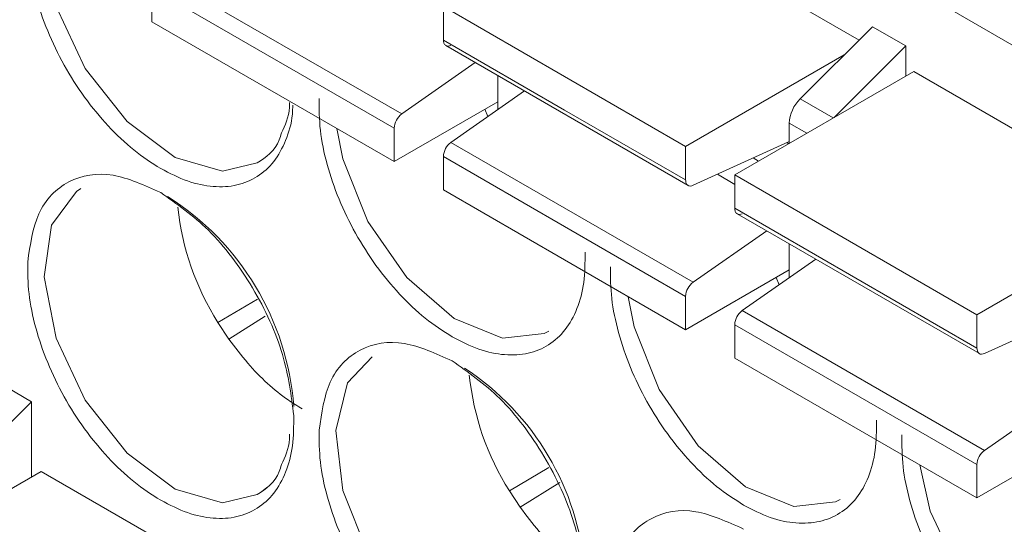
# Model space of a CAD drawing. Header units: millimetres. Extents: x -420 to 420, y -297 to 297.
# Tile 139 of 197: x 227.31 to 235.72, y 89.06 to 93.37. Entities that reach past the tile are written whole.
import ezdxf

# ---------------------------------------------------------------- set-up
doc = ezdxf.new("R2010")
doc.units = ezdxf.units.MM
doc.header["$MEASUREMENT"] = 0
doc.layers.add('layer 1', color=7, linetype='Continuous')

msp = doc.modelspace()

# ---------------------------------------------------------------- linework, layer by layer
at = {"layer": 'layer 1', "color": 7, "lineweight": 9}
for points in [[(242.4776, 89.2871), (242.4776, 89.2871), (224.5045, 99.6628), (224.5045, 99.6628)], [(232.4574, 94.3588), (232.4574, 94.3588), (234.4781, 93.1925), (234.4781, 93.1925)], [(230.5755, 92.5613), (230.5755, 92.5613), (228.5083, 93.7547), (228.5083, 93.7547)], [(228.4436, 93.6341), (228.4436, 93.6341), (230.5109, 92.4407), (230.5109, 92.4407)], [(228.4436, 93.3488), (228.4436, 93.3488), (228.4436, 93.6341), (228.4436, 93.6341)], [(230.9302, 93.4772), (230.9302, 93.4772), (230.9302, 93.1916), (230.9302, 93.1916)], [(230.9302, 93.4772), (230.9302, 93.4772), (232.9973, 92.2838), (232.9973, 92.2838)], [(228.4436, 93.3488), (228.4436, 93.3488), (230.5109, 92.1554), (230.5109, 92.1554)], [(233.9752, 92.6907), (233.9752, 92.6907), (234.5921, 93.306), (234.5921, 93.306)], [(234.5921, 93.306), (234.5921, 93.306), (234.8762, 93.142), (234.8762, 93.142)], [(231.9637, 92.5951), (231.9637, 92.5951), (230.9302, 93.1916), (230.9302, 93.1916)], [(230.9512, 93.145), (230.9512, 93.145), (233.0186, 91.9515), (233.0186, 91.9515)], [(234.8762, 93.142), (234.8762, 93.142), (234.2637, 92.5309), (234.2637, 92.5309)], [(234.8762, 93.142), (234.8762, 93.142), (234.8762, 92.8846), (234.8762, 92.8846)], [(234.3506, 93.065), (234.3506, 93.065), (232.9973, 92.2838), (232.9973, 92.2838)], [(231.203, 92.9998), (231.203, 92.9998), (230.5755, 92.5613), (230.5755, 92.5613)], [(231.3952, 92.8887), (231.3952, 92.8887), (231.3952, 92.5992), (231.3952, 92.5992)], [(234.9437, 92.9236), (234.9437, 92.9236), (233.4164, 92.0419), (233.4164, 92.0419)], [(234.9437, 92.9236), (234.9437, 92.9236), (236.9644, 91.757), (236.9644, 91.757)], [(231.6222, 92.7579), (231.6222, 92.7579), (230.9946, 92.3192), (230.9946, 92.3192)], [(233.9752, 92.6907), (233.9192, 92.6354), (233.8859, 92.5611), (233.8818, 92.4825)], [(234.2578, 92.5275), (234.2578, 92.5275), (233.9752, 92.6907), (233.9752, 92.6907)], [(230.5109, 92.1554), (230.5109, 92.1554), (231.3952, 92.666), (231.3952, 92.666)], [(231.2839, 92.6017), (231.2839, 92.6017), (231.3089, 92.5389), (231.3089, 92.5389)], [(232.9973, 91.9983), (232.9973, 91.9983), (231.9637, 92.5951), (231.9637, 92.5951)], [(230.5755, 92.5613), (230.5369, 92.5328), (230.5131, 92.4886), (230.5109, 92.4407)], [(230.5109, 92.4407), (230.5109, 92.4407), (230.5109, 92.1554), (230.5109, 92.1554)], [(233.8818, 92.4825), (233.8818, 92.4825), (233.8818, 92.3105), (233.8818, 92.3105)], [(233.8818, 92.4825), (233.8818, 92.4825), (234.0307, 92.3965), (234.0307, 92.3965)], [(230.9946, 92.3192), (230.956, 92.2908), (230.9324, 92.2465), (230.9302, 92.1986)], [(233.0617, 91.1259), (233.0617, 91.1259), (230.9946, 92.3192), (230.9946, 92.3192)], [(232.9973, 91.9983), (232.9973, 91.9983), (232.9973, 92.2838), (232.9973, 92.2838)], [(233.8767, 92.324), (233.8767, 92.324), (233.0622, 91.9527), (233.0622, 91.9527)], [(233.8767, 92.3075), (233.8767, 92.3075), (233.8609, 92.3168), (233.8609, 92.3168)], [(232.9973, 91.0053), (232.9973, 91.0053), (230.9302, 92.1986), (230.9302, 92.1986)], [(230.9302, 92.1986), (230.9302, 92.1986), (230.9302, 91.9135), (230.9302, 91.9135)], [(233.5746, 92.1862), (233.5746, 92.1862), (233.6205, 92.1597), (233.6205, 92.1597)], [(233.4164, 91.9611), (233.4164, 91.9611), (233.2681, 92.0465), (233.2681, 92.0465)], [(233.4164, 92.0419), (233.4164, 92.0419), (233.4164, 91.7564), (233.4164, 91.7564)], [(233.4164, 92.0419), (233.4164, 92.0419), (235.4836, 90.8484), (235.4836, 90.8484)], [(229.6536, 90.0662), (229.5982, 90.8003), (229.1981, 91.465), (228.5751, 91.8574)], [(232.9973, 90.72), (232.9973, 90.72), (230.9302, 91.9135), (230.9302, 91.9135)], [(228.6655, 91.767), (228.7012, 91.4166), (228.8182, 91.0793), (229.007, 90.7818)], [(234.4501, 91.1596), (234.4501, 91.1596), (233.4164, 91.7564), (233.4164, 91.7564)], [(233.4377, 91.7096), (233.4377, 91.7096), (235.505, 90.5163), (235.505, 90.5163)], [(235.4836, 90.8484), (235.4836, 90.8484), (236.8368, 91.6296), (236.8368, 91.6296)], [(233.0617, 91.1259), (233.0617, 91.1259), (233.6893, 91.5643), (233.6893, 91.5643)], [(233.8818, 91.4532), (233.8818, 91.4532), (233.8818, 91.1639), (233.8818, 91.1639)], [(234.1084, 91.3224), (234.1084, 91.3224), (233.481, 90.8839), (233.481, 90.8839)], [(233.8818, 91.2305), (233.8818, 91.2305), (232.9973, 90.72), (232.9973, 90.72)], [(233.7703, 91.1663), (233.7703, 91.1663), (233.7952, 91.1036), (233.7952, 91.1036)], [(233.0617, 91.1259), (233.0235, 91.0973), (232.9997, 91.0531), (232.9973, 91.0053)], [(235.4836, 90.5628), (235.4836, 90.5628), (234.4501, 91.1596), (234.4501, 91.1596)], [(232.9973, 91.0053), (232.9973, 91.0053), (232.9973, 90.72), (232.9973, 90.72)], [(229.3447, 90.9808), (229.3447, 90.9808), (229.007, 90.7818), (229.007, 90.7818)], [(229.0996, 90.6412), (229.0996, 90.6412), (229.4101, 90.8359), (229.4101, 90.8359)], [(233.481, 90.8839), (233.4426, 90.8554), (233.4188, 90.8112), (233.4164, 90.7633)], [(235.5483, 89.6904), (235.5483, 89.6904), (233.481, 90.8839), (233.481, 90.8839)], [(235.4836, 90.8484), (235.4836, 90.8484), (235.4836, 90.5628), (235.4836, 90.5628)], [(236.3631, 90.8885), (236.3631, 90.8885), (235.5487, 90.5174), (235.5487, 90.5174)], [(229.0996, 90.6412), (229.0996, 90.6412), (229.007, 90.7818), (229.007, 90.7818)], [(235.4836, 89.5698), (235.4836, 89.5698), (233.4164, 90.7633), (233.4164, 90.7633)], [(233.4164, 90.7633), (233.4164, 90.7633), (233.4164, 90.478), (233.4164, 90.478)], [(235.4836, 89.2847), (235.4836, 89.2847), (233.4164, 90.478), (233.4164, 90.478)], [(232.1383, 88.66), (232.0816, 89.3649), (231.7029, 90.0042), (231.1118, 90.3924)], [(231.1517, 90.3316), (231.1877, 89.9809), (231.3046, 89.6435), (231.4936, 89.3462)], [(227.133, 90.2701), (227.133, 90.2701), (227.4171, 90.1061), (227.4171, 90.1061)], [(227.4171, 90.1061), (227.4171, 90.1061), (226.8002, 89.4906), (226.8002, 89.4906)], [(227.4171, 90.1061), (227.4171, 90.1061), (227.4171, 89.4634), (227.4171, 89.4634)], [(235.5483, 89.6904), (235.5483, 89.6904), (236.1758, 90.1291), (236.1758, 90.1291)], [(236.3681, 89.7953), (236.3681, 89.7953), (235.4836, 89.2847), (235.4836, 89.2847)], [(235.5483, 89.6904), (235.5097, 89.662), (235.486, 89.6179), (235.4836, 89.5698)], [(235.4836, 89.5698), (235.4836, 89.5698), (235.4836, 89.2847), (235.4836, 89.2847)], [(227.4986, 89.5103), (227.4986, 89.5103), (225.9711, 88.6287), (225.9711, 88.6287)], [(227.4986, 89.5103), (227.4986, 89.5103), (229.271, 88.4872), (229.271, 88.4872)], [(231.8313, 89.5453), (231.8313, 89.5453), (231.4936, 89.3462), (231.4936, 89.3462)], [(231.586, 89.2057), (231.586, 89.2057), (231.9249, 89.4182), (231.9249, 89.4182)], [(231.586, 89.2057), (231.586, 89.2057), (231.4936, 89.3462), (231.4936, 89.3462)]]:
    msp.add_open_spline(points, degree=3, dxfattribs=at)
for points, knots in [([(228.5182, 92.0956), (228.4414, 92.1447), (228.3646, 92.1942), (228.2895, 92.2541), (228.2895, 92.2541), (228.2144, 92.3139), (228.1408, 92.3843), (228.07, 92.4604), (228.07, 92.4604), (227.9995, 92.5364), (227.932, 92.6182), (227.8692, 92.705), (227.8692, 92.705), (227.806, 92.792), (227.7475, 92.884), (227.6945, 92.9791), (227.6945, 92.9791), (227.6417, 93.0737), (227.5943, 93.1714), (227.5537, 93.2698), (227.5537, 93.2698), (227.5131, 93.3685), (227.4796, 93.4681), (227.4524, 93.5669), (227.4524, 93.5669), (227.4254, 93.6656), (227.405, 93.7637), (227.3945, 93.8573), (227.3945, 93.8573), (227.3841, 93.9509), (227.3835, 94.0399), (227.3831, 94.1291)], [0, 0, 0, 0, 0.111111, 0.111111, 0.111111, 0.111111, 0.222222, 0.222222, 0.222222, 0.222222, 0.333333, 0.333333, 0.333333, 0.333333, 0.444444, 0.444444, 0.444444, 0.444444, 0.555556, 0.555556, 0.555556, 0.555556, 0.666667, 0.666667, 0.666667, 0.666667, 0.777778, 0.777778, 0.777778, 0.777778, 1, 1, 1, 1]), ([(229.3427, 92.144), (229.3427, 92.144), (229.046, 92.0737), (229.046, 92.0737), (229.046, 92.0737), (229.046, 92.0737), (228.6427, 92.1892), (228.6427, 92.1892), (228.6427, 92.1892), (228.6427, 92.1892), (228.2314, 92.4966), (228.2314, 92.4966), (228.2314, 92.4966), (228.2314, 92.4966), (227.8746, 92.9492), (227.8746, 92.9492), (227.8746, 92.9492), (227.8746, 92.9492), (227.6264, 93.4776), (227.6264, 93.4776), (227.6264, 93.4776), (227.6264, 93.4776), (227.5356, 93.8729), (227.5356, 93.8729)], [0, 0, 0, 0, 0.142857, 0.142857, 0.142857, 0.142857, 0.285714, 0.285714, 0.285714, 0.285714, 0.428571, 0.428571, 0.428571, 0.428571, 0.571429, 0.571429, 0.571429, 0.571429, 0.714286, 0.714286, 0.714286, 0.714286, 1, 1, 1, 1]), ([(230.9302, 93.1916), (230.9309, 93.182), (230.9319, 93.1724), (230.9349, 93.1645), (230.9349, 93.1645), (230.9377, 93.1566), (230.9428, 93.1508), (230.9487, 93.1466), (230.9487, 93.1466), (230.9546, 93.1424), (230.9618, 93.14), (230.9696, 93.1402), (230.9696, 93.1402), (230.9776, 93.1403), (230.9864, 93.1432), (230.9951, 93.1462)], [0, 0, 0, 0, 0.2, 0.2, 0.2, 0.2, 0.4, 0.4, 0.4, 0.4, 0.6, 0.6, 0.6, 0.6, 1, 1, 1, 1]), ([(231.0046, 90.6601), (230.928, 90.7096), (230.8512, 90.7587), (230.776, 90.8187), (230.776, 90.8187), (230.7007, 90.8785), (230.6271, 90.949), (230.5566, 91.0251), (230.5566, 91.0251), (230.4861, 91.1012), (230.4183, 91.1827), (230.3554, 91.2696), (230.3554, 91.2696), (230.2924, 91.3566), (230.2339, 91.4488), (230.1811, 91.5436), (230.1811, 91.5436), (230.128, 91.6384), (230.0806, 91.7359), (230.0401, 91.8345), (230.0401, 91.8345), (229.9996, 91.9332), (229.9659, 92.0326), (229.9389, 92.1315), (229.9389, 92.1315), (229.9118, 92.2304), (229.8915, 92.3282), (229.8809, 92.4218), (229.8809, 92.4218), (229.8704, 92.5155), (229.87, 92.6047), (229.8694, 92.6937)], [0, 0, 0, 0, 0.111111, 0.111111, 0.111111, 0.111111, 0.222222, 0.222222, 0.222222, 0.222222, 0.333333, 0.333333, 0.333333, 0.333333, 0.444444, 0.444444, 0.444444, 0.444444, 0.555556, 0.555556, 0.555556, 0.555556, 0.666667, 0.666667, 0.666667, 0.666667, 0.777778, 0.777778, 0.777778, 0.777778, 1, 1, 1, 1]), ([(229.6454, 92.6374), (229.6448, 92.6113), (229.6439, 92.5852), (229.6419, 92.5601), (229.6419, 92.5601), (229.6349, 92.4762), (229.612, 92.4033), (229.5839, 92.3365), (229.5839, 92.3365), (229.5561, 92.2696), (229.5231, 92.2085), (229.483, 92.1564), (229.483, 92.1564), (229.4426, 92.1044), (229.395, 92.0618), (229.342, 92.028), (229.342, 92.028), (229.289, 91.9942), (229.2307, 91.9697), (229.1677, 91.9555), (229.1677, 91.9555), (229.1047, 91.9414), (229.0369, 91.9376), (228.9664, 91.9431), (228.9664, 91.9431), (228.8957, 91.9485), (228.8223, 91.9629), (228.7472, 91.9898), (228.7472, 91.9898), (228.6719, 92.0168), (228.5951, 92.0562), (228.5182, 92.0956)], [0, 0, 0, 0, 0.111111, 0.111111, 0.111111, 0.111111, 0.222222, 0.222222, 0.222222, 0.222222, 0.333333, 0.333333, 0.333333, 0.333333, 0.444444, 0.444444, 0.444444, 0.444444, 0.555556, 0.555556, 0.555556, 0.555556, 0.666667, 0.666667, 0.666667, 0.666667, 0.777778, 0.777778, 0.777778, 0.777778, 1, 1, 1, 1]), ([(229.617, 92.6582), (229.6169, 92.6447), (229.6169, 92.6313), (229.6162, 92.6184), (229.6162, 92.6184), (229.612, 92.5297), (229.5799, 92.4646), (229.5479, 92.3997)], [0, 0, 0, 0, 0.333333, 0.333333, 0.333333, 0.333333, 1, 1, 1, 1]), ([(231.8291, 90.7086), (231.8291, 90.7086), (231.7905, 90.6884), (231.7905, 90.6884), (231.7905, 90.6884), (231.7905, 90.6884), (231.4336, 90.6481), (231.4336, 90.6481), (231.4336, 90.6481), (231.4336, 90.6481), (231.0221, 90.8156), (231.0221, 90.8156), (231.0221, 90.8156), (231.0221, 90.8156), (230.6191, 91.1654), (230.6191, 91.1654), (230.6191, 91.1654), (230.6191, 91.1654), (230.2853, 91.6444), (230.2853, 91.6444), (230.2853, 91.6444), (230.2853, 91.6444), (230.0719, 92.1797), (230.0719, 92.1797), (230.0719, 92.1797), (230.0719, 92.1797), (230.0221, 92.4375), (230.0221, 92.4375)], [0, 0, 0, 0, 0.125, 0.125, 0.125, 0.125, 0.25, 0.25, 0.25, 0.25, 0.375, 0.375, 0.375, 0.375, 0.5, 0.5, 0.5, 0.5, 0.625, 0.625, 0.625, 0.625, 0.75, 0.75, 0.75, 0.75, 1, 1, 1, 1]), ([(229.5479, 92.3997), (229.5423, 92.3797), (229.5367, 92.3596), (229.5296, 92.3413), (229.5296, 92.3413), (229.4927, 92.2444), (229.4175, 92.194), (229.3425, 92.1437)], [0, 0, 0, 0, 0.333333, 0.333333, 0.333333, 0.333333, 1, 1, 1, 1]), ([(227.3831, 91.299), (227.4048, 91.4456), (227.4267, 91.5922), (227.4786, 91.7086), (227.4786, 91.7086), (227.5346, 91.834), (227.6254, 91.9242), (227.7349, 91.9813), (227.7349, 91.9813), (227.8444, 92.0381), (227.9724, 92.062), (228.1114, 92.0382), (228.1114, 92.0382), (228.2407, 92.0161), (228.3795, 91.9533), (228.5182, 91.8904)], [0, 0, 0, 0, 0.2, 0.2, 0.2, 0.2, 0.4, 0.4, 0.4, 0.4, 0.6, 0.6, 0.6, 0.6, 1, 1, 1, 1]), ([(229.3427, 89.3137), (229.3427, 89.3137), (229.046, 89.2436), (229.046, 89.2436), (229.046, 89.2436), (229.046, 89.2436), (228.6427, 89.3591), (228.6427, 89.3591), (228.6427, 89.3591), (228.6427, 89.3591), (228.2314, 89.6665), (228.2314, 89.6665), (228.2314, 89.6665), (228.2314, 89.6665), (227.8746, 90.1187), (227.8746, 90.1187), (227.8746, 90.1187), (227.8746, 90.1187), (227.6264, 90.6474), (227.6264, 90.6474), (227.6264, 90.6474), (227.6264, 90.6474), (227.5249, 91.1714), (227.5249, 91.1714), (227.5249, 91.1714), (227.5249, 91.1714), (227.5856, 91.6116), (227.5856, 91.6116), (227.5856, 91.6116), (227.5856, 91.6116), (227.799, 91.9004), (227.799, 91.9004), (227.799, 91.9004), (227.799, 91.9004), (227.8364, 91.9242), (227.8364, 91.9242)], [0, 0, 0, 0, 0.1, 0.1, 0.1, 0.1, 0.2, 0.2, 0.2, 0.2, 0.3, 0.3, 0.3, 0.3, 0.4, 0.4, 0.4, 0.4, 0.5, 0.5, 0.5, 0.5, 0.6, 0.6, 0.6, 0.6, 0.7, 0.7, 0.7, 0.7, 0.8, 0.8, 0.8, 0.8, 1, 1, 1, 1]), ([(233.0622, 91.9527), (233.0536, 91.9499), (233.0449, 91.9471), (233.0369, 91.9468), (233.0369, 91.9468), (233.0291, 91.9465), (233.022, 91.949), (233.016, 91.9533), (233.016, 91.9533), (233.0099, 91.9573), (233.0051, 91.9633), (233.0021, 91.9711), (233.0021, 91.9711), (232.9993, 91.979), (232.9983, 91.9886), (232.9973, 91.9983)], [0, 0, 0, 0, 0.2, 0.2, 0.2, 0.2, 0.4, 0.4, 0.4, 0.4, 0.6, 0.6, 0.6, 0.6, 1, 1, 1, 1]), ([(228.5182, 91.8904), (228.657, 91.7932), (228.7958, 91.6959), (228.9249, 91.5687), (228.9249, 91.5687), (229.0641, 91.4319), (229.192, 91.2601), (229.3016, 91.0768), (229.3016, 91.0768), (229.4111, 90.8934), (229.5019, 90.6981), (229.5579, 90.5081), (229.5579, 90.5081), (229.6098, 90.3318), (229.6317, 90.16), (229.6534, 89.9884)], [0, 0, 0, 0, 0.2, 0.2, 0.2, 0.2, 0.4, 0.4, 0.4, 0.4, 0.6, 0.6, 0.6, 0.6, 1, 1, 1, 1]), ([(233.4164, 91.7564), (233.4175, 91.7467), (233.4185, 91.7371), (233.4212, 91.7293), (233.4212, 91.7293), (233.4243, 91.7214), (233.4291, 91.7154), (233.4351, 91.7112), (233.4351, 91.7112), (233.4411, 91.7069), (233.4482, 91.7045), (233.456, 91.7047), (233.456, 91.7047), (233.464, 91.7049), (233.4727, 91.7079), (233.4813, 91.7108)], [0, 0, 0, 0, 0.2, 0.2, 0.2, 0.2, 0.4, 0.4, 0.4, 0.4, 0.6, 0.6, 0.6, 0.6, 1, 1, 1, 1]), ([(232.1399, 91.3831), (232.1393, 91.2946), (232.1387, 91.2062), (232.1283, 91.1247), (232.1283, 91.1247), (232.1178, 91.0433), (232.0974, 90.9687), (232.0704, 90.9011), (232.0704, 90.9011), (232.0432, 90.8335), (232.0099, 90.7728), (231.9693, 90.7212), (231.9693, 90.7212), (231.9287, 90.6693), (231.8813, 90.6264), (231.8283, 90.5926), (231.8283, 90.5926), (231.7754, 90.5591), (231.717, 90.5343), (231.6541, 90.5202), (231.6541, 90.5202), (231.5909, 90.5059), (231.5235, 90.5023), (231.4528, 90.5078), (231.4528, 90.5078), (231.3823, 90.5132), (231.3087, 90.5277), (231.2335, 90.5546), (231.2335, 90.5546), (231.1584, 90.5815), (231.0814, 90.6207), (231.0046, 90.6601)], [0, 0, 0, 0, 0.111111, 0.111111, 0.111111, 0.111111, 0.222222, 0.222222, 0.222222, 0.222222, 0.333333, 0.333333, 0.333333, 0.333333, 0.444444, 0.444444, 0.444444, 0.444444, 0.555556, 0.555556, 0.555556, 0.555556, 0.666667, 0.666667, 0.666667, 0.666667, 0.777778, 0.777778, 0.777778, 0.777778, 1, 1, 1, 1]), ([(228.5182, 89.2653), (228.4414, 89.3146), (228.3646, 89.3641), (228.2895, 89.424), (228.2895, 89.424), (228.2144, 89.4838), (228.1408, 89.5542), (228.07, 89.6303), (228.07, 89.6303), (227.9995, 89.7062), (227.932, 89.7881), (227.8692, 89.8749), (227.8692, 89.8749), (227.806, 89.9617), (227.7475, 90.0538), (227.6945, 90.1488), (227.6945, 90.1488), (227.6417, 90.2436), (227.5943, 90.3413), (227.5537, 90.4397), (227.5537, 90.4397), (227.5131, 90.5383), (227.4796, 90.6379), (227.4524, 90.7368), (227.4524, 90.7368), (227.4254, 90.8355), (227.405, 90.9335), (227.3945, 91.027), (227.3945, 91.027), (227.3841, 91.1206), (227.3835, 91.2098), (227.3831, 91.299)], [0, 0, 0, 0, 0.111111, 0.111111, 0.111111, 0.111111, 0.222222, 0.222222, 0.222222, 0.222222, 0.333333, 0.333333, 0.333333, 0.333333, 0.444444, 0.444444, 0.444444, 0.444444, 0.555556, 0.555556, 0.555556, 0.555556, 0.666667, 0.666667, 0.666667, 0.666667, 0.777778, 0.777778, 0.777778, 0.777778, 1, 1, 1, 1]), ([(233.491, 89.2247), (233.4142, 89.2741), (233.3375, 89.3236), (233.2623, 89.3834), (233.2623, 89.3834), (233.1871, 89.4432), (233.1134, 89.5136), (233.0429, 89.5898), (233.0429, 89.5898), (232.9724, 89.6657), (232.9049, 89.7475), (232.842, 89.8343), (232.842, 89.8343), (232.7789, 89.9213), (232.7204, 90.0133), (232.6674, 90.1082), (232.6674, 90.1082), (232.6145, 90.203), (232.5671, 90.3007), (232.5265, 90.3991), (232.5265, 90.3991), (232.4859, 90.4977), (232.4523, 90.5974), (232.4253, 90.6962), (232.4253, 90.6962), (232.3983, 90.7949), (232.3779, 90.8929), (232.3674, 90.9864), (232.3674, 90.9864), (232.3567, 91.08), (232.3563, 91.1692), (232.3558, 91.2585)], [0, 0, 0, 0, 0.111111, 0.111111, 0.111111, 0.111111, 0.222222, 0.222222, 0.222222, 0.222222, 0.333333, 0.333333, 0.333333, 0.333333, 0.444444, 0.444444, 0.444444, 0.444444, 0.555556, 0.555556, 0.555556, 0.555556, 0.666667, 0.666667, 0.666667, 0.666667, 0.777778, 0.777778, 0.777778, 0.777778, 1, 1, 1, 1]), ([(234.3154, 89.2731), (234.3154, 89.2731), (234.2768, 89.2529), (234.2768, 89.2529), (234.2768, 89.2529), (234.2768, 89.2529), (233.92, 89.2126), (233.92, 89.2126), (233.92, 89.2126), (233.92, 89.2126), (233.5087, 89.3802), (233.5087, 89.3802), (233.5087, 89.3802), (233.5087, 89.3802), (233.1054, 89.7302), (233.1054, 89.7302), (233.1054, 89.7302), (233.1054, 89.7302), (232.7717, 90.2092), (232.7717, 90.2092), (232.7717, 90.2092), (232.7717, 90.2092), (232.5585, 90.7445), (232.5585, 90.7445), (232.5585, 90.7445), (232.5585, 90.7445), (232.5084, 91.0023), (232.5084, 91.0023)], [0, 0, 0, 0, 0.125, 0.125, 0.125, 0.125, 0.25, 0.25, 0.25, 0.25, 0.375, 0.375, 0.375, 0.375, 0.5, 0.5, 0.5, 0.5, 0.625, 0.625, 0.625, 0.625, 0.75, 0.75, 0.75, 0.75, 1, 1, 1, 1]), ([(229.0994, 90.6412), (229.1524, 90.5708), (229.2056, 90.5008), (229.2618, 90.4352), (229.2618, 90.4352), (229.3683, 90.3112), (229.4864, 90.204), (229.6054, 90.122), (229.6054, 90.122), (229.6456, 90.0943), (229.6857, 90.0694), (229.726, 90.0445)], [0, 0, 0, 0, 0.25, 0.25, 0.25, 0.25, 0.5, 0.5, 0.5, 0.5, 1, 1, 1, 1]), ([(229.8694, 89.8637), (229.8913, 90.0103), (229.913, 90.1568), (229.965, 90.2731), (229.965, 90.2731), (230.0209, 90.3985), (230.112, 90.4887), (230.2212, 90.5458), (230.2212, 90.5458), (230.3308, 90.6029), (230.4587, 90.6265), (230.598, 90.6029), (230.598, 90.6029), (230.7272, 90.581), (230.8658, 90.518), (231.0046, 90.4549)], [0, 0, 0, 0, 0.2, 0.2, 0.2, 0.2, 0.4, 0.4, 0.4, 0.4, 0.6, 0.6, 0.6, 0.6, 1, 1, 1, 1]), ([(235.5487, 90.5174), (235.5398, 90.5144), (235.5312, 90.5117), (235.5234, 90.5114), (235.5234, 90.5114), (235.5154, 90.5112), (235.5084, 90.5136), (235.5023, 90.5178), (235.5023, 90.5178), (235.4965, 90.522), (235.4914, 90.5281), (235.4887, 90.5358), (235.4887, 90.5358), (235.4856, 90.5436), (235.4846, 90.5532), (235.4836, 90.5628)], [0, 0, 0, 0, 0.2, 0.2, 0.2, 0.2, 0.4, 0.4, 0.4, 0.4, 0.6, 0.6, 0.6, 0.6, 1, 1, 1, 1]), ([(230.0114, 89.8596), (230.0114, 89.8596), (230.113, 90.2667), (230.113, 90.2667), (230.113, 90.2667), (230.113, 90.2667), (230.3223, 90.4887), (230.3223, 90.4887)], [0, 0, 0, 0, 0.333333, 0.333333, 0.333333, 0.333333, 1, 1, 1, 1]), ([(231.0046, 90.4549), (231.1433, 90.3577), (231.2822, 90.2604), (231.4113, 90.1333), (231.4113, 90.1333), (231.5503, 89.9964), (231.6784, 89.8248), (231.7879, 89.6413), (231.7879, 89.6413), (231.8974, 89.458), (231.9885, 89.2626), (232.0442, 89.0728), (232.0442, 89.0728), (232.0963, 88.8965), (232.118, 88.7247), (232.1399, 88.5529)], [0, 0, 0, 0, 0.2, 0.2, 0.2, 0.2, 0.4, 0.4, 0.4, 0.4, 0.6, 0.6, 0.6, 0.6, 1, 1, 1, 1]), ([(229.6534, 89.9884), (229.6529, 89.8997), (229.6524, 89.8114), (229.6419, 89.73), (229.6419, 89.73), (229.6315, 89.6484), (229.611, 89.5739), (229.5839, 89.5064), (229.5839, 89.5064), (229.5569, 89.4388), (229.5234, 89.3781), (229.483, 89.3263), (229.483, 89.3263), (229.4424, 89.2745), (229.3948, 89.2317), (229.342, 89.1979), (229.342, 89.1979), (229.289, 89.1642), (229.2307, 89.1394), (229.1677, 89.1253), (229.1677, 89.1253), (229.1047, 89.1111), (229.0369, 89.1075), (228.9664, 89.1129), (228.9664, 89.1129), (228.8957, 89.1184), (228.8223, 89.1328), (228.7472, 89.1598), (228.7472, 89.1598), (228.6719, 89.1867), (228.5951, 89.2261), (228.5182, 89.2653)], [0, 0, 0, 0, 0.111111, 0.111111, 0.111111, 0.111111, 0.222222, 0.222222, 0.222222, 0.222222, 0.333333, 0.333333, 0.333333, 0.333333, 0.444444, 0.444444, 0.444444, 0.444444, 0.555556, 0.555556, 0.555556, 0.555556, 0.666667, 0.666667, 0.666667, 0.666667, 0.777778, 0.777778, 0.777778, 0.777778, 1, 1, 1, 1]), ([(234.6263, 89.9478), (234.6256, 89.8591), (234.6253, 89.7708), (234.6148, 89.6894), (234.6148, 89.6894), (234.6042, 89.6078), (234.5838, 89.5333), (234.5568, 89.4658), (234.5568, 89.4658), (234.5298, 89.3982), (234.4963, 89.3375), (234.4557, 89.2857), (234.4557, 89.2857), (234.4153, 89.2339), (234.3677, 89.1911), (234.3146, 89.1573), (234.3146, 89.1573), (234.2617, 89.1236), (234.2034, 89.099), (234.1404, 89.0849), (234.1404, 89.0849), (234.0775, 89.0708), (234.0098, 89.0669), (233.9391, 89.0723), (233.9391, 89.0723), (233.8685, 89.0778), (233.795, 89.0922), (233.7199, 89.1192), (233.7199, 89.1192), (233.6447, 89.1461), (233.568, 89.1855), (233.491, 89.2247)], [0, 0, 0, 0, 0.111111, 0.111111, 0.111111, 0.111111, 0.222222, 0.222222, 0.222222, 0.222222, 0.333333, 0.333333, 0.333333, 0.333333, 0.444444, 0.444444, 0.444444, 0.444444, 0.555556, 0.555556, 0.555556, 0.555556, 0.666667, 0.666667, 0.666667, 0.666667, 0.777778, 0.777778, 0.777778, 0.777778, 1, 1, 1, 1]), ([(229.617, 89.828), (229.6169, 89.8146), (229.6169, 89.8011), (229.6162, 89.7883), (229.6162, 89.7883), (229.612, 89.6996), (229.5799, 89.6345), (229.5479, 89.5694)], [0, 0, 0, 0, 0.333333, 0.333333, 0.333333, 0.333333, 1, 1, 1, 1]), ([(231.0046, 87.83), (230.928, 87.8793), (230.8512, 87.9286), (230.776, 87.9885), (230.776, 87.9885), (230.7007, 88.0484), (230.6271, 88.1189), (230.5566, 88.1948), (230.5566, 88.1948), (230.4861, 88.2711), (230.4183, 88.3526), (230.3554, 88.4394), (230.3554, 88.4394), (230.2924, 88.5264), (230.2339, 88.6185), (230.1811, 88.7135), (230.1811, 88.7135), (230.128, 88.8081), (230.0806, 88.9058), (230.0401, 89.0042), (230.0401, 89.0042), (229.9996, 89.1029), (229.9659, 89.2026), (229.9389, 89.3014), (229.9389, 89.3014), (229.9118, 89.4001), (229.8915, 89.4981), (229.8809, 89.5917), (229.8809, 89.5917), (229.8704, 89.6853), (229.87, 89.7744), (229.8694, 89.8637)], [0, 0, 0, 0, 0.111111, 0.111111, 0.111111, 0.111111, 0.222222, 0.222222, 0.222222, 0.222222, 0.333333, 0.333333, 0.333333, 0.333333, 0.444444, 0.444444, 0.444444, 0.444444, 0.555556, 0.555556, 0.555556, 0.555556, 0.666667, 0.666667, 0.666667, 0.666667, 0.777778, 0.777778, 0.777778, 0.777778, 1, 1, 1, 1]), ([(231.8291, 87.8784), (231.8291, 87.8784), (231.7905, 87.8584), (231.7905, 87.8584), (231.7905, 87.8584), (231.7905, 87.8584), (231.4336, 87.818), (231.4336, 87.818), (231.4336, 87.818), (231.4336, 87.818), (231.0221, 87.9853), (231.0221, 87.9853), (231.0221, 87.9853), (231.0221, 87.9853), (230.6191, 88.3353), (230.6191, 88.3353), (230.6191, 88.3353), (230.6191, 88.3353), (230.2853, 88.8144), (230.2853, 88.8144), (230.2853, 88.8144), (230.2853, 88.8144), (230.0719, 89.3496), (230.0719, 89.3496), (230.0719, 89.3496), (230.0719, 89.3496), (230.0114, 89.8596), (230.0114, 89.8596)], [0, 0, 0, 0, 0.125, 0.125, 0.125, 0.125, 0.25, 0.25, 0.25, 0.25, 0.375, 0.375, 0.375, 0.375, 0.5, 0.5, 0.5, 0.5, 0.625, 0.625, 0.625, 0.625, 0.75, 0.75, 0.75, 0.75, 1, 1, 1, 1]), ([(235.9775, 87.7894), (235.9005, 87.8389), (235.8237, 87.8881), (235.7486, 87.9479), (235.7486, 87.9479), (235.6735, 88.0078), (235.6, 88.0784), (235.5293, 88.1543), (235.5293, 88.1543), (235.4586, 88.2305), (235.3912, 88.312), (235.3283, 88.3988), (235.3283, 88.3988), (235.2652, 88.4858), (235.2067, 88.5779), (235.1537, 88.6729), (235.1537, 88.6729), (235.1008, 88.7677), (235.0534, 88.8652), (235.0128, 88.9639), (235.0128, 88.9639), (234.9722, 89.0625), (234.9387, 89.162), (234.9117, 89.2609), (234.9117, 89.2609), (234.8847, 89.3596), (234.8641, 89.4575), (234.8536, 89.5511), (234.8536, 89.5511), (234.8432, 89.6448), (234.8426, 89.734), (234.8422, 89.8231)], [0, 0, 0, 0, 0.111111, 0.111111, 0.111111, 0.111111, 0.222222, 0.222222, 0.222222, 0.222222, 0.333333, 0.333333, 0.333333, 0.333333, 0.444444, 0.444444, 0.444444, 0.444444, 0.555556, 0.555556, 0.555556, 0.555556, 0.666667, 0.666667, 0.666667, 0.666667, 0.777778, 0.777778, 0.777778, 0.777778, 1, 1, 1, 1]), ([(229.5479, 89.5694), (229.5423, 89.5496), (229.5367, 89.5295), (229.5296, 89.5112), (229.5296, 89.5112), (229.4927, 89.4141), (229.4175, 89.3639), (229.3425, 89.3137)], [0, 0, 0, 0, 0.333333, 0.333333, 0.333333, 0.333333, 1, 1, 1, 1]), ([(236.802, 87.8378), (236.802, 87.8378), (236.5052, 87.7675), (236.5052, 87.7675), (236.5052, 87.7675), (236.5052, 87.7675), (236.1019, 87.883), (236.1019, 87.883), (236.1019, 87.883), (236.1019, 87.883), (235.6905, 88.1904), (235.6905, 88.1904), (235.6905, 88.1904), (235.6905, 88.1904), (235.3337, 88.643), (235.3337, 88.643), (235.3337, 88.643), (235.3337, 88.643), (235.0855, 89.1714), (235.0855, 89.1714), (235.0855, 89.1714), (235.0855, 89.1714), (234.995, 89.5669), (234.995, 89.5669)], [0, 0, 0, 0, 0.142857, 0.142857, 0.142857, 0.142857, 0.285714, 0.285714, 0.285714, 0.285714, 0.428571, 0.428571, 0.428571, 0.428571, 0.571429, 0.571429, 0.571429, 0.571429, 0.714286, 0.714286, 0.714286, 0.714286, 1, 1, 1, 1]), ([(229.4251, 89.3732), (229.4251, 89.3732), (229.3795, 89.3372), (229.3795, 89.3372), (229.3795, 89.3372), (229.3795, 89.3372), (229.3427, 89.3137), (229.3427, 89.3137)], [0, 0, 0, 0, 0.333333, 0.333333, 0.333333, 0.333333, 1, 1, 1, 1]), ([(231.586, 89.2057), (231.639, 89.1357), (231.6918, 89.0655), (231.7481, 88.9998), (231.7481, 88.9998), (231.8546, 88.8761), (231.973, 88.7687), (232.0919, 88.6865), (232.0919, 88.6865), (232.1319, 88.6588), (232.1721, 88.634), (232.2122, 88.6092)], [0, 0, 0, 0, 0.25, 0.25, 0.25, 0.25, 0.5, 0.5, 0.5, 0.5, 1, 1, 1, 1]), ([(232.3558, 88.4284), (232.3776, 88.5748), (232.3993, 88.7215), (232.4513, 88.8379), (232.4513, 88.8379), (232.5072, 88.9631), (232.5982, 89.0535), (232.7078, 89.1104), (232.7078, 89.1104), (232.8172, 89.1674), (232.9453, 89.1913), (233.0843, 89.1676), (233.0843, 89.1676), (233.2135, 89.1455), (233.3524, 89.0825), (233.491, 89.0197)], [0, 0, 0, 0, 0.2, 0.2, 0.2, 0.2, 0.4, 0.4, 0.4, 0.4, 0.6, 0.6, 0.6, 0.6, 1, 1, 1, 1])]:
    msp.add_open_spline(points, degree=3, knots=knots, dxfattribs=at)

doc.saveas('drawing.dxf')
